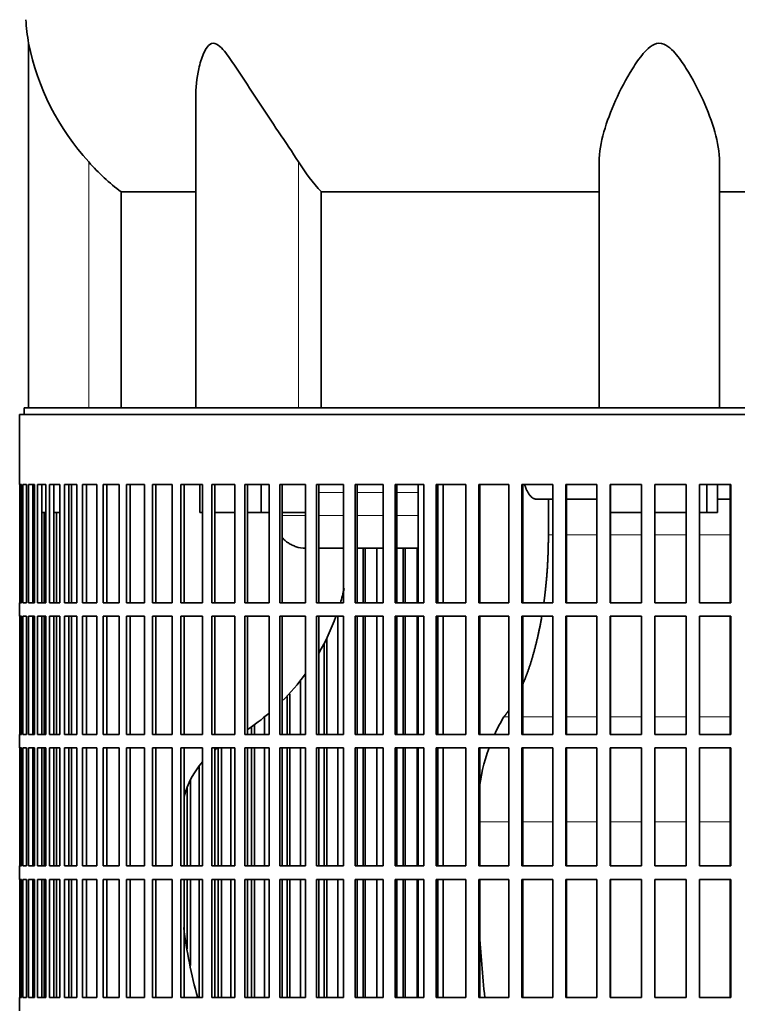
# Model space of a CAD drawing. Header units: millimetres. Extents: x 392 to 1266, y -2435 to 1911.
# Tile 17 of 24: x 889 to 1050, y -309 to -88. Entities that reach past the tile are written whole.
import ezdxf

# ---------------------------------------------------------------- set-up
doc = ezdxf.new("R2010")
doc.units = ezdxf.units.MM
for name, color, linetype in [('VSI344-454_FILTR', 7, 'Continuous'), ('VSI344-454_SUPPO', 7, 'Continuous'), ('VSI344_DIFFUSORE', 7, 'Continuous')]:
    doc.layers.add(name, color=color, linetype=linetype)

# ---------------------------------------------------------------- blocks, each defined once
blk = doc.blocks.new('SE3')
at = {"layer": 'VSI344-454_FILTR', "color": 7, "linetype": 'Continuous', "lineweight": 35}
for p, q in [((889.41, -176.32), (1166.38, -176.32)), ((889.41, -176.32), (889.41, -192.07)), ((889.42, -192.07), (889.41, -192.07)), ((889.42, -218.57), (889.42, -192.07)), ((889.47, -218.57), (889.47, -192.07)), ((889.47, -192.07), (889.84, -192.07)), ((889.84, -218.57), (889.84, -192.07)), ((890.1, -218.57), (890.1, -192.07)), ((890.1, -192.07), (890.95, -192.07)), ((890.95, -218.57), (890.95, -192.07)), ((891.42, -218.57), (891.42, -192.07)), ((891.42, -192.07), (892.76, -192.07)), ((892.4, -218.57), (892.4, -192.07)), ((892.76, -218.57), (892.76, -192.07)), ((893.43, -218.57), (893.43, -192.07)), ((893.43, -192.07), (895.26, -192.07)), ((894.4, -218.57), (894.4, -192.07)), ((895.26, -218.57), (895.26, -192.07)), ((896.13, -218.57), (896.13, -192.07)), ((896.13, -192.07), (898.42, -192.07)), ((897.07, -218.57), (897.07, -192.07)), ((898.42, -218.57), (898.42, -192.07)), ((899.49, -218.57), (899.49, -192.07)), ((899.49, -192.07), (902.24, -192.07)), ((900.41, -218.57), (900.41, -192.07)), ((902.24, -218.57), (902.24, -192.07)), ((903.5, -218.57), (903.5, -192.07)), ((903.5, -192.07), (906.69, -192.07)), ((904.39, -218.57), (904.39, -192.07)), ((906.69, -218.57), (906.69, -192.07)), ((908.14, -218.57), (908.14, -192.07)), ((908.14, -192.07), (911.76, -192.07)), ((908.99, -218.57), (908.99, -192.07)), ((911.76, -218.57), (911.76, -192.07)), ((913.38, -218.57), (913.38, -192.07)), ((913.38, -192.07), (917.42, -192.07)), ((914.2, -218.57), (914.2, -192.07)), ((917.42, -218.57), (917.42, -192.07)), ((919.21, -218.57), (919.21, -192.07)), ((919.21, -192.07), (923.64, -192.07)), ((919.99, -218.57), (919.99, -192.07)), ((923.64, -218.57), (923.64, -192.07)), ((925.6, -218.57), (925.6, -192.07)), ((925.6, -192.07), (930.39, -192.07)), ((926.33, -218.57), (926.33, -192.07)), ((930.39, -218.57), (930.39, -192.07)), ((932.5, -192.07), (937.65, -192.07)), ((932.5, -218.57), (932.5, -192.07)), ((933.19, -218.57), (933.19, -192.07)), ((937.65, -218.57), (937.65, -192.07)), ((939.9, -192.07), (945.37, -192.07)), ((939.9, -218.57), (939.9, -192.07)), ((940.53, -218.57), (940.53, -192.07)), ((945.37, -218.57), (945.37, -192.07)), ((947.75, -192.07), (953.51, -192.07)), ((947.75, -218.57), (947.75, -192.07)), ((948.32, -218.57), (948.32, -192.07)), ((953.51, -218.57), (953.51, -192.07)), ((956.01, -192.07), (962.04, -192.07)), ((956.01, -218.57), (956.01, -192.07)), ((956.53, -218.57), (956.53, -192.07)), ((962.04, -218.57), (962.04, -192.07)), ((964.65, -192.07), (970.92, -192.07)), ((964.65, -218.57), (964.65, -192.07)), ((965.11, -218.57), (965.11, -192.07)), ((970.92, -218.57), (970.92, -192.07)), ((973.62, -192.07), (980.1, -192.07)), ((973.62, -218.57), (973.62, -192.07)), ((974.01, -218.57), (974.01, -192.07)), ((980.1, -218.57), (980.1, -192.07)), ((982.88, -192.07), (989.53, -192.07)), ((982.88, -218.57), (982.88, -192.07)), ((983.21, -218.57), (983.21, -192.07)), ((989.53, -218.57), (989.53, -192.07)), ((992.39, -192.07), (999.18, -192.07)), ((992.39, -218.57), (992.39, -192.07)), ((992.65, -218.57), (992.65, -192.07)), ((999.18, -218.57), (999.18, -192.07)), ((1002.09, -192.07), (1008.99, -192.07)), ((1002.09, -218.57), (1002.09, -192.07)), ((1002.28, -218.57), (1002.28, -192.07)), ((1008.99, -218.57), (1008.99, -192.07)), ((1011.94, -192.07), (1018.92, -192.07)), ((1011.94, -218.57), (1011.94, -192.07)), ((1012.06, -218.57), (1012.06, -192.07)), ((1018.92, -218.57), (1018.92, -192.07)), ((1021.89, -192.07), (1028.92, -192.07)), ((1021.89, -218.57), (1021.89, -192.07)), ((1021.95, -218.57), (1021.95, -192.07)), ((1028.92, -218.57), (1028.92, -192.07)), ((1031.9, -192.07), (1038.93, -192.07)), ((1031.9, -218.57), (1031.9, -192.07)), ((1038.92, -218.57), (1038.92, -192.07)), ((1038.93, -218.57), (1038.93, -192.07)), ((1041.91, -192.07), (1048.92, -192.07)), ((1041.91, -218.57), (1041.91, -192.07)), ((1048.83, -218.57), (1048.83, -192.07)), ((1048.92, -218.57), (1048.92, -192.07)), ((892.76, -218.57), (892.76, -198.32)), ((894.9, -218.57), (894.9, -198.32)), ((897.71, -218.57), (897.71, -198.32)), ((966.44, -218.57), (966.44, -206.32)), ((966.93, -218.57), (966.93, -206.32)), ((969.52, -218.57), (969.52, -206.32)), ((975.47, -218.57), (975.47, -206.32)), ((975.9, -218.57), (975.9, -206.32)), ((978.58, -218.57), (978.58, -206.32)), ((889.42, -218.57), (889.41, -218.57)), ((889.41, -218.57), (889.41, -221.57)), ((889.47, -218.57), (889.84, -218.57)), ((890.1, -218.57), (890.95, -218.57)), ((891.42, -218.57), (892.76, -218.57)), ((893.43, -218.57), (895.26, -218.57)), ((896.13, -218.57), (898.42, -218.57)), ((899.49, -218.57), (902.24, -218.57)), ((903.5, -218.57), (906.69, -218.57)), ((908.14, -218.57), (911.76, -218.57)), ((913.38, -218.57), (917.42, -218.57)), ((919.21, -218.57), (923.64, -218.57)), ((925.6, -218.57), (930.39, -218.57)), ((932.5, -218.57), (937.65, -218.57)), ((939.9, -218.57), (945.37, -218.57)), ((947.75, -218.57), (953.51, -218.57)), ((956.01, -218.57), (962.04, -218.57)), ((964.65, -218.57), (970.92, -218.57)), ((973.62, -218.57), (980.1, -218.57)), ((982.88, -218.57), (989.53, -218.57)), ((992.39, -218.57), (999.18, -218.57)), ((1002.09, -218.57), (1008.99, -218.57)), ((1011.94, -218.57), (1018.92, -218.57)), ((1021.89, -218.57), (1028.92, -218.57)), ((1031.9, -218.57), (1038.93, -218.57)), ((1041.91, -218.57), (1048.92, -218.57)), ((889.42, -221.57), (889.41, -221.57)), ((889.42, -248.07), (889.42, -221.57)), ((889.47, -248.07), (889.47, -221.57)), ((889.47, -221.57), (889.84, -221.57)), ((889.84, -248.07), (889.84, -221.57)), ((890.1, -248.07), (890.1, -221.57)), ((890.1, -221.57), (890.95, -221.57)), ((890.95, -248.07), (890.95, -221.57)), ((891.42, -248.07), (891.42, -221.57)), ((891.42, -221.57), (892.76, -221.57)), ((892.4, -248.07), (892.4, -221.57)), ((892.76, -248.07), (892.76, -221.57)), ((892.76, -248.07), (892.76, -221.57)), ((893.43, -248.07), (893.43, -221.57)), ((893.43, -221.57), (895.26, -221.57)), ((894.4, -248.07), (894.4, -221.57)), ((894.9, -248.07), (894.9, -221.57)), ((895.26, -248.07), (895.26, -221.57)), ((896.13, -248.07), (896.13, -221.57)), ((896.13, -221.57), (898.42, -221.57)), ((897.07, -248.07), (897.07, -221.57)), ((897.71, -248.07), (897.71, -221.57)), ((898.42, -248.07), (898.42, -221.57)), ((899.49, -248.07), (899.49, -221.57)), ((899.49, -221.57), (902.24, -221.57)), ((900.41, -248.07), (900.41, -221.57)), ((902.24, -248.07), (902.24, -221.57)), ((903.5, -248.07), (903.5, -221.57)), ((903.5, -221.57), (906.69, -221.57)), ((904.39, -248.07), (904.39, -221.57)), ((906.69, -248.07), (906.69, -221.57)), ((908.14, -248.07), (908.14, -221.57)), ((908.14, -221.57), (911.76, -221.57)), ((908.99, -248.07), (908.99, -221.57)), ((911.76, -248.07), (911.76, -221.57)), ((913.38, -248.07), (913.38, -221.57)), ((913.38, -221.57), (917.42, -221.57)), ((914.2, -248.07), (914.2, -221.57)), ((917.42, -248.07), (917.42, -221.57)), ((919.21, -248.07), (919.21, -221.57)), ((919.21, -221.57), (923.64, -221.57)), ((919.99, -248.07), (919.99, -221.57)), ((923.64, -248.07), (923.64, -221.57)), ((925.6, -248.07), (925.6, -221.57)), ((925.6, -221.57), (930.39, -221.57)), ((926.33, -248.07), (926.33, -221.57)), ((930.39, -248.07), (930.39, -221.57)), ((932.5, -221.57), (937.65, -221.57)), ((932.5, -248.07), (932.5, -221.57)), ((933.19, -248.07), (933.19, -221.57)), ((937.65, -248.07), (937.65, -221.57)), ((939.9, -221.57), (945.37, -221.57)), ((939.9, -248.07), (939.9, -221.57)), ((940.53, -248.07), (940.53, -221.57)), ((945.37, -248.07), (945.37, -221.57)), ((947.75, -221.57), (953.51, -221.57)), ((947.75, -248.07), (947.75, -221.57)), ((948.32, -248.07), (948.32, -221.57)), ((953.51, -248.07), (953.51, -221.57)), ((956.01, -221.57), (962.04, -221.57)), ((956.01, -248.07), (956.01, -221.57)), ((956.53, -248.07), (956.53, -221.57)), ((960.77, -248.07), (960.77, -221.57)), ((962.04, -248.07), (962.04, -221.57)), ((964.65, -221.57), (970.92, -221.57)), ((964.65, -248.07), (964.65, -221.57)), ((965.11, -248.07), (965.11, -221.57)), ((966.44, -248.07), (966.44, -221.57)), ((966.93, -248.07), (966.93, -221.57)), ((969.52, -248.07), (969.52, -221.57)), ((970.92, -248.07), (970.92, -221.57)), ((973.62, -221.57), (980.1, -221.57)), ((973.62, -248.07), (973.62, -221.57)), ((974.01, -248.07), (974.01, -221.57)), ((975.47, -248.07), (975.47, -221.57)), ((975.9, -248.07), (975.9, -221.57)), ((978.58, -248.07), (978.58, -221.57)), ((980.1, -248.07), (980.1, -221.57)), ((982.88, -221.57), (989.53, -221.57)), ((982.88, -248.07), (982.88, -221.57)), ((983.21, -248.07), (983.21, -221.57)), ((989.53, -248.07), (989.53, -221.57)), ((992.39, -221.57), (999.18, -221.57)), ((992.39, -248.07), (992.39, -221.57)), ((992.65, -248.07), (992.65, -221.57)), ((999.18, -248.07), (999.18, -221.57)), ((1002.09, -221.57), (1008.99, -221.57)), ((1002.09, -248.07), (1002.09, -221.57)), ((1002.28, -248.07), (1002.28, -221.57)), ((1008.99, -248.07), (1008.99, -221.57)), ((1011.94, -221.57), (1018.92, -221.57)), ((1011.94, -248.07), (1011.94, -221.57)), ((1012.06, -248.07), (1012.06, -221.57)), ((1018.92, -248.07), (1018.92, -221.57)), ((1021.89, -221.57), (1028.92, -221.57)), ((1021.89, -248.07), (1021.89, -221.57)), ((1021.95, -248.07), (1021.95, -221.57)), ((1028.92, -248.07), (1028.92, -221.57)), ((1031.9, -221.57), (1038.93, -221.57)), ((1031.9, -248.07), (1031.9, -221.57)), ((1038.92, -248.07), (1038.92, -221.57)), ((1038.93, -248.07), (1038.93, -221.57)), ((1041.91, -221.57), (1048.92, -221.57)), ((1041.91, -248.07), (1041.91, -221.57)), ((1048.83, -248.07), (1048.83, -221.57)), ((1048.92, -248.07), (1048.92, -221.57)), ((958.28, -248.07), (958.28, -226.51)), ((957.73, -248.07), (957.73, -227.62)), ((952.38, -248.07), (952.38, -236.12)), ((949.39, -248.07), (949.39, -239.59)), ((949.99, -248.07), (949.99, -238.96)), ((944.37, -248.07), (944.37, -244.28)), ((941.45, -248.07), (941.45, -246.44)), ((942.11, -248.07), (942.11, -246)), ((889.42, -248.07), (889.41, -248.07)), ((889.41, -248.07), (889.41, -251.07)), ((889.47, -248.07), (889.84, -248.07)), ((890.1, -248.07), (890.95, -248.07)), ((891.42, -248.07), (892.76, -248.07)), ((893.43, -248.07), (895.26, -248.07)), ((896.13, -248.07), (898.42, -248.07)), ((899.49, -248.07), (902.24, -248.07)), ((903.5, -248.07), (906.69, -248.07)), ((908.14, -248.07), (911.76, -248.07)), ((913.38, -248.07), (917.42, -248.07)), ((919.21, -248.07), (923.64, -248.07)), ((925.6, -248.07), (930.39, -248.07)), ((932.5, -248.07), (937.65, -248.07)), ((939.9, -248.07), (945.37, -248.07)), ((947.75, -248.07), (953.51, -248.07)), ((956.01, -248.07), (962.04, -248.07)), ((964.65, -248.07), (970.92, -248.07)), ((973.62, -248.07), (980.1, -248.07)), ((982.88, -248.07), (989.53, -248.07)), ((992.39, -248.07), (999.18, -248.07)), ((1002.09, -248.07), (1008.99, -248.07)), ((1011.94, -248.07), (1018.92, -248.07)), ((1021.89, -248.07), (1028.92, -248.07)), ((1031.9, -248.07), (1038.93, -248.07)), ((1041.91, -248.07), (1048.92, -248.07)), ((889.42, -251.07), (889.41, -251.07)), ((889.42, -277.57), (889.42, -251.07)), ((889.47, -277.57), (889.47, -251.07)), ((889.47, -251.07), (889.84, -251.07)), ((889.84, -277.57), (889.84, -251.07)), ((890.1, -277.57), (890.1, -251.07)), ((890.1, -251.07), (890.95, -251.07)), ((890.95, -277.57), (890.95, -251.07)), ((891.42, -277.57), (891.42, -251.07)), ((891.42, -251.07), (892.76, -251.07)), ((892.4, -277.57), (892.4, -251.07)), ((892.76, -277.57), (892.76, -251.07)), ((892.76, -277.57), (892.76, -251.07)), ((893.43, -277.57), (893.43, -251.07)), ((893.43, -251.07), (895.26, -251.07)), ((894.4, -277.57), (894.4, -251.07)), ((894.9, -277.57), (894.9, -251.07)), ((895.26, -277.57), (895.26, -251.07)), ((896.13, -277.57), (896.13, -251.07)), ((896.13, -251.07), (898.42, -251.07)), ((897.07, -277.57), (897.07, -251.07)), ((897.71, -277.57), (897.71, -251.07)), ((898.42, -277.57), (898.42, -251.07)), ((899.49, -277.57), (899.49, -251.07)), ((899.49, -251.07), (902.24, -251.07)), ((900.41, -277.57), (900.41, -251.07)), ((902.24, -277.57), (902.24, -251.07)), ((903.5, -277.57), (903.5, -251.07)), ((903.5, -251.07), (906.69, -251.07)), ((904.39, -277.57), (904.39, -251.07)), ((906.69, -277.57), (906.69, -251.07)), ((908.14, -277.57), (908.14, -251.07)), ((908.14, -251.07), (911.76, -251.07)), ((908.99, -277.57), (908.99, -251.07)), ((911.76, -277.57), (911.76, -251.07)), ((913.38, -277.57), (913.38, -251.07)), ((913.38, -251.07), (917.42, -251.07)), ((914.2, -277.57), (914.2, -251.07)), ((917.42, -277.57), (917.42, -251.07)), ((919.21, -277.57), (919.21, -251.07)), ((919.21, -251.07), (923.64, -251.07)), ((919.99, -277.57), (919.99, -251.07)), ((923.64, -277.57), (923.64, -251.07)), ((925.6, -277.57), (925.6, -251.07)), ((925.6, -251.07), (930.39, -251.07)), ((926.33, -277.57), (926.33, -251.07)), ((930.39, -277.57), (930.39, -251.07)), ((932.5, -251.07), (937.65, -251.07)), ((932.5, -277.57), (932.5, -251.07)), ((933.19, -277.57), (933.19, -251.07)), ((933.96, -277.57), (933.96, -251.07)), ((934.67, -277.57), (934.67, -251.07)), ((936.8, -277.57), (936.8, -251.07)), ((937.65, -277.57), (937.65, -251.07)), ((939.9, -251.07), (945.37, -251.07)), ((939.9, -277.57), (939.9, -251.07)), ((940.53, -277.57), (940.53, -251.07)), ((941.45, -277.57), (941.45, -251.07)), ((942.11, -277.57), (942.11, -251.07)), ((944.37, -277.57), (944.37, -251.07)), ((945.37, -277.57), (945.37, -251.07)), ((947.75, -251.07), (953.51, -251.07)), ((947.75, -277.57), (947.75, -251.07)), ((948.32, -277.57), (948.32, -251.07)), ((949.39, -277.57), (949.39, -251.07)), ((949.99, -277.57), (949.99, -251.07)), ((952.38, -277.57), (952.38, -251.07)), ((953.51, -277.57), (953.51, -251.07)), ((956.01, -251.07), (962.04, -251.07)), ((956.01, -277.57), (956.01, -251.07)), ((956.53, -277.57), (956.53, -251.07)), ((957.73, -277.57), (957.73, -251.07)), ((958.28, -277.57), (958.28, -251.07)), ((960.77, -277.57), (960.77, -251.07)), ((962.04, -277.57), (962.04, -251.07)), ((964.65, -251.07), (970.92, -251.07)), ((964.65, -277.57), (964.65, -251.07)), ((965.11, -277.57), (965.11, -251.07)), ((966.44, -277.57), (966.44, -251.07)), ((966.93, -277.57), (966.93, -251.07)), ((969.52, -277.57), (969.52, -251.07)), ((970.92, -277.57), (970.92, -251.07)), ((973.62, -251.07), (980.1, -251.07)), ((973.62, -277.57), (973.62, -251.07)), ((974.01, -277.57), (974.01, -251.07)), ((975.47, -277.57), (975.47, -251.07)), ((975.9, -277.57), (975.9, -251.07)), ((978.58, -277.57), (978.58, -251.07)), ((980.1, -277.57), (980.1, -251.07)), ((982.88, -251.07), (989.53, -251.07)), ((982.88, -277.57), (982.88, -251.07)), ((983.21, -277.57), (983.21, -251.07)), ((989.53, -277.57), (989.53, -251.07)), ((992.39, -251.07), (999.18, -251.07)), ((992.39, -277.57), (992.39, -251.07)), ((992.65, -277.57), (992.65, -251.07)), ((999.18, -277.57), (999.18, -251.07)), ((1002.09, -251.07), (1008.99, -251.07)), ((1002.09, -277.57), (1002.09, -251.07)), ((1002.28, -277.57), (1002.28, -251.07)), ((1008.99, -277.57), (1008.99, -251.07)), ((1011.94, -251.07), (1018.92, -251.07)), ((1011.94, -277.57), (1011.94, -251.07)), ((1012.06, -277.57), (1012.06, -251.07)), ((1018.92, -277.57), (1018.92, -251.07)), ((1021.89, -251.07), (1028.92, -251.07)), ((1021.89, -277.57), (1021.89, -251.07)), ((1021.95, -277.57), (1021.95, -251.07)), ((1028.92, -277.57), (1028.92, -251.07)), ((1031.9, -251.07), (1038.93, -251.07)), ((1031.9, -277.57), (1031.9, -251.07)), ((1038.92, -277.57), (1038.92, -251.07)), ((1038.93, -277.57), (1038.93, -251.07)), ((1041.91, -251.07), (1048.92, -251.07)), ((1041.91, -277.57), (1041.91, -251.07)), ((1048.83, -277.57), (1048.83, -251.07)), ((1048.92, -277.57), (1048.92, -251.07)), ((929.69, -277.57), (929.69, -255.11)), ((926.95, -277.57), (926.95, -260.15)), ((927.71, -277.57), (927.71, -258.4)), ((889.42, -277.57), (889.41, -277.57)), ((889.41, -277.57), (889.41, -280.57)), ((889.47, -277.57), (889.84, -277.57)), ((890.1, -277.57), (890.95, -277.57)), ((891.42, -277.57), (892.76, -277.57)), ((893.43, -277.57), (895.26, -277.57)), ((896.13, -277.57), (898.42, -277.57)), ((899.49, -277.57), (902.24, -277.57)), ((903.5, -277.57), (906.69, -277.57)), ((908.14, -277.57), (911.76, -277.57)), ((913.38, -277.57), (917.42, -277.57)), ((919.21, -277.57), (923.64, -277.57)), ((925.6, -277.57), (930.39, -277.57)), ((932.5, -277.57), (937.65, -277.57)), ((939.9, -277.57), (945.37, -277.57)), ((947.75, -277.57), (953.51, -277.57)), ((956.01, -277.57), (962.04, -277.57)), ((964.65, -277.57), (970.92, -277.57)), ((973.62, -277.57), (980.1, -277.57)), ((982.88, -277.57), (989.53, -277.57)), ((992.39, -277.57), (999.18, -277.57)), ((1002.09, -277.57), (1008.99, -277.57)), ((1011.94, -277.57), (1018.92, -277.57)), ((1021.89, -277.57), (1028.92, -277.57)), ((1031.9, -277.57), (1038.93, -277.57)), ((1041.91, -277.57), (1048.92, -277.57)), ((889.42, -280.57), (889.41, -280.57)), ((889.42, -307.07), (889.42, -280.57)), ((889.47, -307.07), (889.47, -280.57)), ((889.47, -280.57), (889.84, -280.57)), ((889.84, -307.07), (889.84, -280.57)), ((890.1, -307.07), (890.1, -280.57)), ((890.1, -280.57), (890.95, -280.57)), ((890.95, -307.07), (890.95, -280.57)), ((891.42, -307.07), (891.42, -280.57)), ((891.42, -280.57), (892.76, -280.57)), ((892.4, -307.07), (892.4, -280.57)), ((892.76, -307.07), (892.76, -280.57)), ((892.76, -307.07), (892.76, -280.57)), ((893.43, -307.07), (893.43, -280.57)), ((893.43, -280.57), (895.26, -280.57)), ((894.4, -307.07), (894.4, -280.57)), ((894.9, -307.07), (894.9, -280.57)), ((895.26, -307.07), (895.26, -280.57)), ((896.13, -307.07), (896.13, -280.57)), ((896.13, -280.57), (898.42, -280.57)), ((897.07, -307.07), (897.07, -280.57)), ((897.71, -307.07), (897.71, -280.57)), ((898.42, -307.07), (898.42, -280.57)), ((899.49, -307.07), (899.49, -280.57)), ((899.49, -280.57), (902.24, -280.57)), ((900.41, -307.07), (900.41, -280.57)), ((902.24, -307.07), (902.24, -280.57)), ((903.5, -307.07), (903.5, -280.57)), ((903.5, -280.57), (906.69, -280.57)), ((904.39, -307.07), (904.39, -280.57)), ((906.69, -307.07), (906.69, -280.57)), ((908.14, -307.07), (908.14, -280.57)), ((908.14, -280.57), (911.76, -280.57)), ((908.99, -307.07), (908.99, -280.57)), ((911.76, -307.07), (911.76, -280.57)), ((913.38, -307.07), (913.38, -280.57)), ((913.38, -280.57), (917.42, -280.57)), ((914.2, -307.07), (914.2, -280.57)), ((917.42, -307.07), (917.42, -280.57)), ((919.21, -307.07), (919.21, -280.57)), ((919.21, -280.57), (923.64, -280.57)), ((919.99, -307.07), (919.99, -280.57)), ((923.64, -307.07), (923.64, -280.57)), ((925.6, -307.07), (925.6, -280.57)), ((925.6, -280.57), (930.39, -280.57)), ((926.33, -307.07), (926.33, -280.57)), ((926.95, -296.15), (926.95, -280.57)), ((927.71, -299.91), (927.71, -280.57)), ((929.69, -307.07), (929.69, -280.57)), ((930.39, -307.07), (930.39, -280.57)), ((932.5, -280.57), (937.65, -280.57)), ((932.5, -307.07), (932.5, -280.57)), ((933.19, -307.07), (933.19, -280.57)), ((933.96, -307.07), (933.96, -280.57)), ((934.67, -307.07), (934.67, -280.57)), ((936.8, -307.07), (936.8, -280.57)), ((937.65, -307.07), (937.65, -280.57)), ((939.9, -280.57), (945.37, -280.57)), ((939.9, -307.07), (939.9, -280.57)), ((940.53, -307.07), (940.53, -280.57)), ((941.45, -307.07), (941.45, -280.57)), ((942.11, -307.07), (942.11, -280.57)), ((944.37, -307.07), (944.37, -280.57)), ((945.37, -307.07), (945.37, -280.57)), ((947.75, -280.57), (953.51, -280.57)), ((947.75, -307.07), (947.75, -280.57)), ((948.32, -307.07), (948.32, -280.57)), ((949.39, -307.07), (949.39, -280.57)), ((949.99, -307.07), (949.99, -280.57)), ((952.38, -307.07), (952.38, -280.57)), ((953.51, -307.07), (953.51, -280.57)), ((956.01, -280.57), (962.04, -280.57)), ((956.01, -307.07), (956.01, -280.57)), ((956.53, -307.07), (956.53, -280.57)), ((957.73, -307.07), (957.73, -280.57)), ((958.28, -307.07), (958.28, -280.57)), ((960.77, -307.07), (960.77, -280.57)), ((962.04, -307.07), (962.04, -280.57)), ((964.65, -280.57), (970.92, -280.57)), ((964.65, -307.07), (964.65, -280.57)), ((965.11, -307.07), (965.11, -280.57)), ((966.44, -307.07), (966.44, -280.57)), ((966.93, -307.07), (966.93, -280.57)), ((969.52, -307.07), (969.52, -280.57)), ((970.92, -307.07), (970.92, -280.57)), ((973.62, -280.57), (980.1, -280.57)), ((973.62, -307.07), (973.62, -280.57)), ((974.01, -307.07), (974.01, -280.57)), ((975.47, -307.07), (975.47, -280.57)), ((975.9, -307.07), (975.9, -280.57)), ((978.58, -307.07), (978.58, -280.57)), ((980.1, -307.07), (980.1, -280.57)), ((982.88, -280.57), (989.53, -280.57)), ((982.88, -307.07), (982.88, -280.57)), ((983.21, -307.07), (983.21, -280.57)), ((989.53, -307.07), (989.53, -280.57)), ((992.39, -280.57), (999.18, -280.57)), ((992.39, -307.07), (992.39, -280.57)), ((992.65, -307.07), (992.65, -280.57)), ((999.18, -307.07), (999.18, -280.57)), ((1002.09, -280.57), (1008.99, -280.57)), ((1002.09, -307.07), (1002.09, -280.57)), ((1002.28, -307.07), (1002.28, -280.57)), ((1008.99, -307.07), (1008.99, -280.57)), ((1011.94, -280.57), (1018.92, -280.57)), ((1011.94, -307.07), (1011.94, -280.57)), ((1012.06, -307.07), (1012.06, -280.57)), ((1018.92, -307.07), (1018.92, -280.57)), ((1021.89, -280.57), (1028.92, -280.57)), ((1021.89, -307.07), (1021.89, -280.57)), ((1021.95, -307.07), (1021.95, -280.57)), ((1028.92, -307.07), (1028.92, -280.57)), ((1031.9, -280.57), (1038.93, -280.57)), ((1031.9, -307.07), (1031.9, -280.57)), ((1038.92, -307.07), (1038.92, -280.57)), ((1038.93, -307.07), (1038.93, -280.57)), ((1041.91, -280.57), (1048.92, -280.57)), ((1041.91, -307.07), (1041.91, -280.57)), ((1048.83, -307.07), (1048.83, -280.57)), ((1048.92, -307.07), (1048.92, -280.57)), ((889.42, -307.07), (889.41, -307.07)), ((889.41, -307.07), (889.41, -310.07)), ((889.47, -307.07), (889.84, -307.07)), ((890.1, -307.07), (890.95, -307.07)), ((891.42, -307.07), (892.76, -307.07)), ((893.43, -307.07), (895.26, -307.07)), ((896.13, -307.07), (898.42, -307.07)), ((899.49, -307.07), (902.24, -307.07)), ((903.5, -307.07), (906.69, -307.07)), ((908.14, -307.07), (911.76, -307.07)), ((913.38, -307.07), (917.42, -307.07)), ((919.21, -307.07), (923.64, -307.07)), ((925.6, -307.07), (930.39, -307.07)), ((932.5, -307.07), (937.65, -307.07)), ((939.9, -307.07), (945.37, -307.07)), ((947.75, -307.07), (953.51, -307.07)), ((956.01, -307.07), (962.04, -307.07)), ((964.65, -307.07), (970.92, -307.07)), ((973.62, -307.07), (980.1, -307.07)), ((982.88, -307.07), (989.53, -307.07)), ((992.39, -307.07), (999.18, -307.07)), ((1002.09, -307.07), (1008.99, -307.07)), ((1011.94, -307.07), (1018.92, -307.07)), ((1021.89, -307.07), (1028.92, -307.07)), ((1031.9, -307.07), (1038.93, -307.07)), ((1041.91, -307.07), (1048.92, -307.07))]:
    blk.add_line(p, q, dxfattribs=at)
at = {"layer": 'VSI344-454_SUPPO', "color": 7, "linetype": 'Continuous', "lineweight": 35}
for p, q in [((890.41, -176.32), (890.41, -174.82)), ((890.41, -174.82), (1167.18, -174.82)), ((901.07, -218.57), (901.07, -192.07)), ((929.85, -198.32), (929.85, -192.07)), ((943.61, -198.32), (943.61, -192.07)), ((978.84, -218.57), (978.84, -192.07)), ((984.44, -218.57), (984.44, -192.07)), ((1043.53, -198.32), (1043.53, -192.07)), ((1045.93, -198.32), (1045.93, -192.07)), ((1008.99, -195.32), (1005.33, -195.32)), ((1008.02, -203.32), (1008.02, -195.32)), ((1018.92, -195.32), (1012.06, -195.32)), ((1048.83, -195.32), (1045.93, -195.32)), ((892.4, -198.32), (892.76, -198.32)), ((894.4, -198.32), (895.26, -198.32)), ((897.07, -198.32), (898.42, -198.32)), ((929.85, -198.32), (930.39, -198.32)), ((933.19, -198.32), (937.65, -198.32)), ((940.53, -198.32), (943.61, -198.32)), ((943.61, -198.32), (945.37, -198.32)), ((948.32, -198.32), (953.51, -198.32)), ((1021.95, -198.32), (1028.92, -198.32)), ((1031.9, -198.32), (1038.92, -198.32)), ((1041.91, -198.32), (1043.53, -198.32)), ((1043.53, -198.32), (1045.93, -198.32)), ((956.53, -206.32), (962.04, -206.32)), ((965.11, -206.32), (970.92, -206.32)), ((974.01, -206.32), (978.84, -206.32)), ((901.07, -248.07), (901.07, -221.57)), ((978.84, -248.07), (978.84, -221.57)), ((984.44, -248.07), (984.44, -221.57)), ((901.07, -277.57), (901.07, -251.07)), ((978.84, -277.57), (978.84, -251.07)), ((984.44, -277.57), (984.44, -251.07)), ((901.07, -307.07), (901.07, -280.57)), ((978.84, -307.07), (978.84, -280.57)), ((984.44, -307.07), (984.44, -280.57))]:
    blk.add_line(p, q, dxfattribs=at)
at = {"layer": 'VSI344-454_SUPPO', "color": 4, "linetype": 'Continuous', "lineweight": 9}
for p, q in [((962.04, -193.8), (956.53, -193.8)), ((970.92, -193.8), (965.11, -193.8)), ((978.84, -193.8), (974.01, -193.8)), ((948.32, -199.02), (953.51, -199.02)), ((956.53, -199.02), (962.04, -199.02)), ((965.11, -199.02), (970.92, -199.02)), ((974.01, -199.02), (978.84, -199.02)), ((1008.02, -203.32), (1008.99, -203.32)), ((1012.06, -203.32), (1018.92, -203.32)), ((1021.95, -203.32), (1028.92, -203.32)), ((1031.9, -203.32), (1038.92, -203.32)), ((1041.91, -203.32), (1048.83, -203.32)), ((998.05, -244.11), (999.18, -244.11)), ((1002.28, -244.11), (1008.99, -244.11)), ((1012.06, -244.11), (1018.92, -244.11)), ((1021.95, -244.11), (1028.92, -244.11)), ((1031.9, -244.11), (1038.92, -244.11)), ((1041.91, -244.11), (1048.83, -244.11)), ((992.65, -267.67), (999.18, -267.67)), ((1002.28, -267.67), (1008.99, -267.67)), ((1012.06, -267.67), (1018.92, -267.67)), ((1021.95, -267.67), (1028.92, -267.67)), ((1031.9, -267.67), (1038.92, -267.67)), ((1041.91, -267.67), (1048.83, -267.67))]:
    blk.add_line(p, q, dxfattribs=at)
at = {"layer": 'VSI344-454_SUPPO', "color": 7, "linetype": 'Continuous', "lineweight": 35}
for centre, radius, start, end in [((911.82, -204.06), 51.62, 343.6471, 347.3787), ((911.82, -204.06), 51.62, 329.9957, 340.1398), ((911.82, -204.06), 51.62, 314.8966, 323.7889), ((911.82, -204.06), 51.62, 303.7327, 310.4437), ((1032.98, -265.13), 40.77, 148.9671, 155.4074), ((945.71, -267.34), 20.16, 126.3265, 128.398), ((1032.98, -265.13), 40.77, 159.8722, 174.1648), ((945.71, -267.34), 20.16, 139.4374, 164.5526), ((1025.33, -279.75), 99.78, 186.68, 195.9064), ((1223.75, -280.9), 231.46, 182.801, 186.4926)]:
    blk.add_arc(centre, radius, start, end, dxfattribs=at)
for points, degree, knots in [([(1002.68, -192.08), (1002.68, -192.08), (1002.71, -192.17), (1002.76, -192.33), (1002.85, -192.56), (1002.93, -192.78), (1003.02, -193), (1003.12, -193.24), (1003.24, -193.49), (1003.39, -193.76), (1003.54, -194.02), (1003.7, -194.26), (1003.88, -194.49), (1004.06, -194.69), (1004.25, -194.87), (1004.45, -195.03), (1004.66, -195.16), (1004.88, -195.25), (1005.1, -195.31), (1005.26, -195.32), (1005.33, -195.32)], 3, [0.3484291, 0.3484291, 0.3484291, 0.3484291, 0.3502935, 0.3759894, 0.4017757, 0.4276525, 0.4536199, 0.4796779, 0.5164483, 0.5544168, 0.5935835, 0.6339485, 0.6755117, 0.7182732, 0.7622329, 0.8073906, 0.8537464, 0.9013, 0.9500512, 1, 1, 1, 1]), ([(948.26, -203.91), (948.27, -203.91), (948.48, -204.15), (948.93, -204.59), (949.68, -205.16), (950.51, -205.64), (951.76, -206.15), (952.8, -206.32), (953.51, -206.32)], 3, [0.2627974, 0.2627974, 0.2627974, 0.2627974, 0.2631364, 0.3099596, 0.3576304, 0.4061488, 0.4555148, 0.5652048, 0.5652048, 0.5652048, 0.5652048]), ([(1006.99, -218.61), (1007.18, -217.28), (1007.33, -215.92), (1007.67, -212.86), (1007.85, -209.69), (1008.02, -206.52), (1008.02, -203.32)], 2, [0.6946638, 0.6946638, 0.6946638, 0.75, 0.75, 0.875, 0.875, 1, 1, 1]), ([(1002.29, -236.81), (1003.12, -234.86), (1003.86, -232.63), (1004.65, -230.21), (1005.31, -227.51), (1005.97, -224.81), (1006.48, -221.91), (1006.51, -221.75), (1006.54, -221.58)], 2, [0.2602896, 0.2602896, 0.2602896, 0.375, 0.375, 0.5, 0.5, 0.625, 0.625, 0.6319131, 0.6319131, 0.6319131])]:
    blk.add_open_spline(points, degree=degree, knots=knots, dxfattribs=at)
blk.add_open_spline([(998.05, -244.11), (998.64, -243.4), (999.2, -242.57)], degree=2, dxfattribs=at)
at = {"layer": 'VSI344_DIFFUSORE', "color": 7, "linetype": 'Continuous', "lineweight": 35}
for p, q in [((891.41, -93.11), (891.41, -174.82)), ((928.9, -105.33), (928.9, -174.82)), ((1019.41, -174.82), (1019.41, -119.72)), ((1046.41, -174.82), (1046.41, -119.72)), ((912.17, -126.45), (928.9, -126.45)), ((912.17, -174.82), (912.17, -126.45)), ((957.08, -126.45), (1019.41, -126.45)), ((957.08, -174.82), (957.08, -126.45)), ((1046.41, -126.45), (1108.75, -126.45))]:
    blk.add_line(p, q, dxfattribs=at)
at = {"layer": 'VSI344_DIFFUSORE', "color": 4, "linetype": 'Continuous', "lineweight": 9}
for p, q in [((904.91, -174.82), (904.91, -119.72)), ((951.95, -174.82), (951.95, -119.72))]:
    blk.add_line(p, q, dxfattribs=at)
at = {"layer": 'VSI344_DIFFUSORE', "color": 7, "linetype": 'Continuous', "lineweight": 35}
for centre, radius, start, end in [((944.16, -84.14), 53.5, 183.9452, 189.6558), ((945.99, -82.15), 55.66, 191.3531, 222.4473), ((944.77, -84.03), 53.5, 221.8382, 232.4484), ((991.99, -94.53), 47.3, 212.1799, 222.4416)]:
    blk.add_arc(centre, radius, start, end, dxfattribs=at)
for points, knots in [([(951.95, -119.72), (950.58, -117.56), (949.07, -115.31), (945.93, -110.65), (944.33, -108.26), (941.18, -103.49), (939.64, -101.08), (937.28, -97.52), (936.49, -96.35), (935.23, -94.75), (934.79, -94.24), (933.84, -93.4), (933.3, -93.09), (932.29, -93.14), (931.85, -93.49), (931.17, -94.35), (930.9, -94.87), (930.19, -96.48), (929.86, -97.65), (929.13, -100.95), (928.9, -103.15), (928.9, -105.33)], [0, 0, 0, 0, 0.125, 0.125, 0.25, 0.25, 0.375, 0.375, 0.4375, 0.4375, 0.46875, 0.46875, 0.5, 0.5, 0.53125, 0.53125, 0.5625, 0.5625, 0.625, 0.625, 0.7389823, 0.7389823, 0.7389823, 0.7389823]), ([(1046.41, -119.72), (1046.41, -117.56), (1046.01, -115.31), (1044.7, -110.65), (1043.79, -108.26), (1041.62, -103.49), (1040.37, -101.08), (1038.14, -97.52), (1037.34, -96.35), (1035.94, -94.75), (1035.43, -94.24), (1034.25, -93.4), (1033.55, -93.09), (1032.1, -93.14), (1031.42, -93.49), (1030.27, -94.35), (1029.78, -94.87), (1028.39, -96.48), (1027.61, -97.65), (1025.41, -101.15), (1024.16, -103.58), (1022.01, -108.34), (1021.12, -110.68), (1019.82, -115.29), (1019.41, -117.57), (1019.41, -119.72)], [0, 0, 0, 0, 0.125, 0.125, 0.25, 0.25, 0.375, 0.375, 0.4375, 0.4375, 0.46875, 0.46875, 0.5, 0.5, 0.53125, 0.53125, 0.5625, 0.5625, 0.625, 0.625, 0.75, 0.75, 0.875, 0.875, 1, 1, 1, 1])]:
    blk.add_open_spline(points, degree=3, knots=knots, dxfattribs=at)

msp = doc.modelspace()

# ---------------------------------------------------------------- block references
msp.add_blockref('SE3', (0, 0))

doc.saveas('drawing.dxf')
